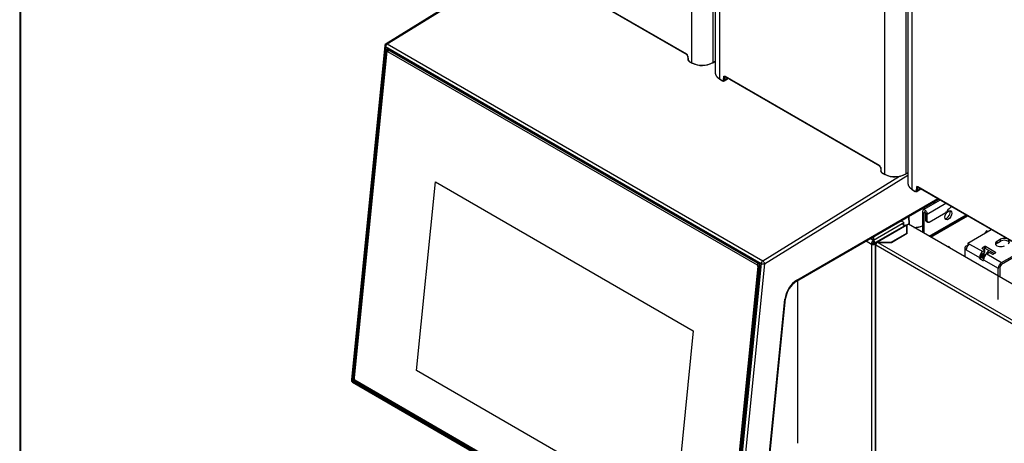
# Model space of a CAD drawing. Header units: millimetres. Extents: x 0 to 200, y 0 to 287.
# Tile 34 of 73: x 147 to 168, y 95 to 104. Entities that reach past the tile are written whole.
import ezdxf

# ---------------------------------------------------------------- set-up
doc = ezdxf.new("R2010")
doc.units = ezdxf.units.MM
doc.layers.add('148.257_BW4C_CTM', color=7, linetype='Continuous')
doc.layers.add('Standard', color=7, linetype='Continuous')

# ---------------------------------------------------------------- blocks, each defined once
blk = doc.blocks.new('SE3')
at = {"layer": '148.257_BW4C_CTM', "color": 7, "linetype": 'Continuous'}
for p, q in [((147.474, 109.472), (147.474, 93.816)), ((147.488, 109.452), (147.488, 93.795)), ((161.586, 102.929), (161.586, 108.113)), ((162.025, 107.865), (162.025, 102.937)), ((162.075, 107.821), (162.075, 102.717)), ((162.166, 107.75), (162.166, 102.594)), ((165.635, 100.592), (165.635, 105.776)), ((166.073, 105.568), (166.073, 100.6)), ((166.12, 105.515), (166.12, 100.398)), ((166.211, 100.275), (166.211, 105.442)), ((158.027, 105.1), (155.164, 103.332)), ((155.189, 103.329), (158.027, 105.082)), ((158.233, 104.987), (161.471, 103.118)), ((158.236, 104.981), (161.474, 103.111)), ((158.332, 104.924), (161.479, 103.107)), ((155.14, 103.294), (154.437, 96.277)), ((155.155, 103.274), (154.452, 96.257)), ((154.474, 96.313), (155.163, 103.194)), ((155.179, 103.175), (154.492, 96.32)), ((154.492, 96.302), (155.179, 103.157)), ((155.155, 103.274), (163.039, 98.722)), ((155.163, 103.194), (155.212, 103.215)), ((155.179, 103.175), (155.179, 103.157)), ((155.189, 103.329), (163.073, 98.777)), ((155.218, 103.211), (155.194, 103.201)), ((155.218, 103.198), (155.198, 103.169)), ((155.198, 103.169), (162.955, 98.69)), ((155.206, 103.219), (162.984, 98.728)), ((155.218, 103.198), (155.232, 103.204)), ((162.975, 98.719), (155.218, 103.198)), ((161.495, 103.077), (161.5, 103.007)), ((161.499, 103.072), (161.504, 103.002)), ((161.529, 102.962), (161.586, 102.929)), ((161.532, 102.955), (161.589, 102.922)), ((162.022, 102.931), (162.075, 102.964)), ((162.025, 102.937), (162.075, 102.969)), ((162.166, 102.594), (162.224, 102.561)), ((162.169, 102.587), (162.227, 102.554)), ((162.248, 102.573), (162.253, 102.637)), ((162.26, 102.553), (162.333, 102.598)), ((162.274, 102.636), (162.269, 102.572)), ((162.269, 102.572), (162.336, 102.613)), ((162.286, 102.643), (162.274, 102.636)), ((162.281, 102.65), (165.519, 100.781)), ((162.285, 102.643), (165.522, 100.774)), ((162.38, 102.587), (165.527, 100.77)), ((165.543, 100.74), (165.548, 100.67)), ((165.548, 100.735), (165.553, 100.665)), ((163.073, 98.777), (165.943, 100.55)), ((163.11, 98.717), (166.12, 100.576)), ((165.577, 100.625), (165.635, 100.592)), ((165.58, 100.618), (165.638, 100.585)), ((166.07, 100.593), (166.12, 100.624)), ((166.073, 100.6), (166.12, 100.629)), ((155.807, 96.474), (156.203, 100.433)), ((155.807, 96.475), (156.204, 100.433)), ((156.203, 100.433), (161.613, 97.31)), ((166.211, 100.275), (166.268, 100.242)), ((166.214, 100.268), (166.271, 100.235)), ((166.298, 100.317), (166.293, 100.254)), ((166.304, 100.234), (166.377, 100.279)), ((166.319, 100.316), (166.314, 100.253)), ((166.314, 100.253), (166.381, 100.294)), ((166.319, 100.316), (166.33, 100.323)), ((168.768, 98.921), (166.326, 100.331)), ((166.329, 100.324), (168.771, 98.914)), ((163.781, 98.351), (166.764, 100.073)), ((163.791, 98.374), (166.749, 100.082)), ((166.799, 100.053), (166.443, 99.847)), ((166.786, 100.045), (166.786, 100.06)), ((166.467, 99.861), (166.468, 99.902)), ((166.527, 99.758), (166.919, 99.984)), ((166.664, 99.975), (166.665, 100.016)), ((166.688, 99.989), (166.689, 100.03)), ((166.129, 99.707), (166.137, 99.542)), ((166.138, 99.712), (166.146, 99.537)), ((166.428, 99.815), (166.428, 99.374)), ((166.464, 99.794), (166.478, 99.803)), ((166.464, 99.354), (166.464, 99.794)), ((166.492, 99.778), (166.492, 99.631)), ((166.492, 99.631), (166.527, 99.611)), ((166.527, 99.611), (166.527, 99.758)), ((166.563, 99.59), (166.916, 99.794)), ((166.569, 99.293), (167.342, 99.739)), ((167.356, 99.731), (166.583, 99.285)), ((166.603, 99.273), (167.376, 99.72)), ((167.377, 99.719), (166.604, 99.273)), ((166.953, 99.808), (166.986, 99.827)), ((166.002, 99.552), (165.398, 99.203)), ((166.074, 99.525), (165.456, 99.168)), ((166.099, 99.523), (165.481, 99.166)), ((165.973, 99.617), (166.026, 99.586)), ((166.002, 99.552), (166.026, 99.565)), ((166.026, 99.565), (166.026, 99.529)), ((166.033, 99.535), (166.033, 99.576)), ((166.033, 99.534), (166.044, 99.527)), ((166.099, 99.356), (166.099, 99.523)), ((166.135, 99.543), (166.103, 99.525)), ((166.103, 99.354), (166.103, 99.525)), ((169.299, 97.717), (166.135, 99.543)), ((166.502, 99.608), (166.538, 99.588)), ((167.381, 99.15), (167.871, 99.434)), ((165.393, 99.203), (165.325, 99.243)), ((165.393, 99.203), (165.393, 99.282)), ((165.398, 99.285), (165.398, 99.203)), ((165.771, 99.166), (166.099, 99.356)), ((165.773, 99.163), (166.103, 99.354)), ((166.099, 99.356), (166.099, 99.352)), ((167.769, 99.404), (167.725, 99.349)), ((167.803, 99.394), (167.769, 99.404)), ((168.065, 99.229), (167.991, 99.186)), ((168.065, 99.188), (168.065, 99.229)), ((165.242, 99.194), (165.354, 99.129)), ((165.354, 99.129), (165.39, 99.15)), ((165.354, 99.129), (165.354, 90.387)), ((165.393, 99.2), (165.393, 99.203)), ((165.393, 99.159), (165.393, 99.2)), ((165.398, 99.203), (165.398, 99.2)), ((165.398, 99.2), (165.398, 99.159)), ((165.402, 99.15), (165.432, 99.132)), ((165.431, 99.125), (165.431, 83.489)), ((165.456, 99.139), (165.445, 99.145)), ((168.61, 97.278), (165.445, 99.105)), ((165.445, 83.469), (165.445, 99.105)), ((165.481, 99.166), (165.771, 99.166)), ((165.481, 99.166), (165.481, 99.163)), ((165.486, 99.163), (165.773, 99.163)), ((165.486, 99.163), (168.64, 97.342)), ((165.771, 99.166), (165.771, 99.163)), ((167.316, 99.048), (167.316, 98.861)), ((167.345, 99.089), (167.381, 99.109)), ((167.381, 99.15), (167.381, 99.109)), ((167.381, 99.15), (167.416, 99.13)), ((167.381, 99.109), (167.387, 99.106)), ((167.416, 99.13), (167.692, 98.971)), ((167.734, 99.077), (167.681, 99.046)), ((167.681, 99.038), (167.681, 99.046)), ((167.681, 99.038), (167.727, 99.011)), ((167.71, 99.022), (167.734, 99.036)), ((167.713, 99.023), (167.713, 99.02)), ((167.734, 99.036), (167.734, 99.077)), ((167.961, 98.954), (167.748, 99.077)), ((167.748, 99.036), (167.748, 99.077)), ((167.748, 99.036), (167.932, 98.93)), ((167.991, 99.145), (168.065, 99.188)), ((167.991, 99.145), (167.991, 99.186)), ((168.088, 98.742), (168.579, 99.025)), ((167.345, 99.007), (167.621, 98.848)), ((167.657, 98.856), (167.621, 98.836)), ((167.621, 98.836), (167.621, 98.848)), ((167.664, 98.844), (167.628, 98.824)), ((167.628, 98.824), (167.699, 98.783)), ((167.657, 98.856), (167.657, 98.869)), ((167.708, 98.819), (167.664, 98.844)), ((167.693, 98.84), (167.681, 98.834)), ((167.727, 98.991), (167.692, 98.971)), ((167.692, 98.93), (167.727, 98.95)), ((167.693, 98.84), (167.693, 98.93)), ((167.713, 98.857), (167.815, 98.983)), ((167.713, 98.942), (167.713, 98.857)), ((167.727, 98.95), (167.727, 98.991)), ((167.735, 98.96), (167.735, 99.001)), ((167.777, 98.922), (167.812, 98.942)), ((167.777, 98.922), (168.088, 98.742)), ((167.815, 98.983), (167.815, 98.998)), ((167.847, 98.942), (167.893, 98.916)), ((167.908, 98.916), (167.961, 98.946)), ((167.961, 98.946), (167.961, 98.954)), ((168.614, 99.005), (168.088, 98.701)), ((162.971, 98.659), (162.284, 91.803)), ((162.319, 91.801), (163.006, 98.656)), ((163.017, 98.66), (162.328, 91.778)), ((163.039, 98.722), (162.336, 91.705)), ((163.11, 98.717), (162.407, 91.7)), ((162.955, 98.69), (162.975, 98.719)), ((163.006, 98.656), (162.971, 98.659)), ((162.988, 98.725), (162.975, 98.719)), ((163.006, 98.656), (163.017, 98.661)), ((167.699, 98.783), (167.706, 98.787)), ((167.706, 98.799), (168.017, 98.62)), ((167.706, 98.787), (167.706, 98.799)), ((168.017, 97.966), (168.017, 98.62)), ((168.052, 98.64), (168.052, 98.436)), ((163.805, 98.365), (163.805, 95.35)), ((162.97, 92.168), (163.553, 97.985)), ((162.956, 92.153), (163.538, 97.97)), ((161.613, 97.31), (161.216, 93.351)), ((161.216, 93.352), (155.807, 96.475)), ((155.807, 96.475), (155.807, 96.474)), ((161.216, 93.351), (155.807, 96.474)), ((162.336, 91.705), (154.452, 96.257)), ((154.462, 96.229), (162.346, 91.677)), ((154.474, 96.313), (154.492, 96.321)), ((154.491, 96.313), (154.492, 96.299)), ((154.492, 96.32), (154.492, 96.302)), ((154.503, 96.274), (154.513, 96.264)), ((154.523, 96.256), (154.507, 96.27)), ((162.264, 91.792), (154.507, 96.27)), ((154.507, 96.245), (154.527, 96.254)), ((162.285, 91.754), (154.507, 96.245)), ((154.523, 96.256), (162.28, 91.778)), ((163.805, 95.765), (163.805, 94.949))]:
    blk.add_line(p, q, dxfattribs=at)
for centre, radius, start, end in [((155.19, 103.289), 0.05, 121.7025, 174.279), ((161.437, 103.066), 0.0625, 5.8405, 57.029), ((161.447, 103.071), 0.0484, 6.4769, 55.9469), ((161.57, 103.014), 0.0704, 185.4322, 237.7272), ((161.559, 103.008), 0.0547, 185.8356, 237.0341), ((161.797, 103.356), 0.476, 243.6963, 298.502), ((161.798, 103.323), 0.447, 243.3628, 298.9472), ((162.26, 102.591), 0.0218, 238.0769, 296.3859), ((162.265, 102.655), 0.0219, 238.2296, 296.23), ((165.485, 100.728), 0.0625, 5.8405, 57.029), ((165.495, 100.734), 0.0484, 6.4769, 55.9469), ((165.618, 100.677), 0.0704, 185.4322, 237.7272), ((165.607, 100.671), 0.0547, 185.8356, 237.0341), ((165.846, 101.019), 0.476, 243.6963, 298.502), ((165.846, 100.986), 0.447, 243.3628, 298.9472), ((166.304, 100.273), 0.0218, 238.1045, 296.3582), ((164.067, 97.919), 0.518, 123.493, 172.6396), ((154.487, 96.272), 0.05, 174.279, 240)]:
    blk.add_arc(centre, radius, start, end, dxfattribs=at)
for centre, major_axis, ratio, start_param, end_param in [((155.19, 103.289), (0.0498, -0.005), 0.502685, 3.141593, 3.98105), ((155.19, 103.289), (0.025, 0.0433), 0.57735, 0.820305, 2.234021), ((155.201, 103.172), (0.0215, -0.0494), 0.643408, 2.425216, 3.996013), ((155.19, 103.289), (0.0263, -0.0425), 0.556849, 2.33934, 3.141593), ((155.214, 103.155), (0.02, -0.0458), 0.643408, 2.425216, 3.996013), ((155.196, 103.147), (0.01, -0.0229), 0.643408, 2.425216, 3.996013), ((162.014, 102.943), (-0.0079, 0.0128), 0.556849, 3.141593, 3.910136), ((161.597, 102.935), (0.0075, 0.013), 0.57735, 2.356194, 3.141591), ((161.597, 102.935), (0.0075, 0.013), 0.57735, 3.141591, 3.961897), ((162.014, 102.943), (-0.0079, 0.0128), 0.556849, 2.33934, 3.141593), ((162.177, 102.6), (0.0075, 0.013), 0.57735, 2.356194, 3.141593), ((165.645, 100.598), (0.0075, 0.013), 0.57735, 2.356194, 3.141593), ((165.645, 100.598), (0.0075, 0.013), 0.57735, 3.141593, 3.961897), ((166.062, 100.606), (-0.0079, 0.0128), 0.556849, 2.33934, 3.141593), ((166.062, 100.606), (-0.0079, 0.0128), 0.556849, 3.141593, 3.910136), ((166.221, 100.281), (0.0075, 0.013), 0.57735, 2.356194, 3.141593), ((166.326, 100.298), (0.02, -0.0347), 0.57735, 2.356804, 3.84028), ((166.308, 100.324), (0.015, -0.0012), 0.625473, 3.974603, 5.548442), ((166.336, 100.337), (0.0075, 0.013), 0.57735, 2.356194, 3.141593), ((166.478, 99.786), (0.035, -0.0606), 0.57735, 0.785398, 3.926991), ((167.033, 99.699), (0.125, 0.217), 0.57735, 0.708651, 1.371084), ((166.478, 99.786), (0.01, -0.0173), 0.57735, 0.785398, 3.926991), ((166.527, 99.652), (0.025, 0.0433), 0.57735, 2.356194, 3.141593), ((166.934, 99.756), (0.0519, 0.0899), 0.57735, 3.489333, 5.935445), ((166.916, 99.835), (-0.025, -0.0433), 0.57735, 0.785398, 1.371084), ((166.002, 99.503), (0.0295, -0.0511), 0.57735, 1.275416, 2.356194), ((166.008, 99.576), (-0.025, 0), 0.57735, 2.356194, 3.926991), ((166.008, 99.535), (-0.025, 0), 0.57735, 2.478884, 3.141593), ((166.002, 99.503), (-0.059, 0), 0.57735, 3.50269, 3.926991), ((166.099, 99.482), (0.025, -0.0433), 0.57735, 2.356194, 3.141593), ((166.099, 99.482), (0.05, 0), 0.57735, 1.500027, 1.570796), ((166.099, 99.482), (0.01, 0), 0.57735, 1.209429, 1.570796), ((166.25, 99.652), (-0.3, 0), 0.57735, 1.559272, 2.207587), ((166.25, 99.64), (0.285, 0), 0.57735, 4.720785, 5.388649), ((166.563, 99.631), (0.025, 0.0433), 0.57735, 2.356194, 3.926991), ((168.144, 99.183), (-0.113, 0), 0.57735, 2.356194, 5.497787), ((165.396, 99.154), (-0.0295, -0.0511), 0.57735, 3.986951, 5.497787), ((165.396, 99.154), (0.059, 0), 0.57735, 3.926991, 5.345123), ((165.396, 99.154), (-0.0045, -0.00779), 0.57735, 4.330706, 5.497787), ((165.396, 99.154), (-0.009, 0), 0.57735, 0.785398, 2.356194), ((165.396, 99.154), (-0.0295, 0.0511), 0.57735, 4.113866, 5.437827), ((165.396, 99.154), (0.0045, -0.00779), 0.57735, 0.785398, 1.95248), ((165.481, 99.125), (0.05, 0), 0.57735, 2.356194, 3.926991), ((165.481, 99.125), (0.025, -0.0433), 0.57735, 2.356194, 3.926991), ((165.481, 99.125), (-0.025, -0.0433), 0.57735, 4.068888, 5.497787), ((165.486, 99.122), (0.0707, 0), 0.57735, 1.570796, 1.712693), ((166.933, 98.98), (-0.0519, -0.0899), 0.57735, 2.603624, 3.679561), ((166.898, 99), (0.0519, 0.0899), 0.57735, -0.537969, -0.34774), ((167.416, 99.048), (0.1, 0), 0.57735, 2.356194, 3.926991), ((167.416, 99.048), (0.05, 0.0866), 0.57735, 0.785398, 2.356194), ((167.688, 99.042), (0.01, 0), 0.57735, 2.356194, 3.926991), ((167.71, 99.001), (-0.025, 0), 0.57735, 2.356194, 3.926991), ((167.741, 99.073), (-0.01, 0), 0.57735, 3.926991, 5.497787), ((167.741, 99.032), (-0.01, 0), 0.57735, 3.926991, 5.497787), ((168.07, 99.14), (0.113, 0), 0.57735, 2.356194, 5.497787), ((168.07, 99.099), (0.113, 0), 0.57735, 2.356194, 2.821905), ((168.144, 99.142), (-0.113, 0), 0.57735, 3.46128, 5.497787), ((167.692, 98.889), (-0.05, -0.0866), 0.57735, 3.926991, 5.497787), ((167.628, 98.832), (0.005, -0.00866), 0.57735, 3.926991, 5.497787), ((167.692, 98.889), (-0.025, -0.0433), 0.57735, 3.926991, 5.497787), ((167.664, 98.852), (0.005, -0.00866), 0.57735, 3.926991, 5.497787), ((167.622, 98.881), (0.1, 0), 0.57735, 5.497787, 5.846853), ((167.777, 98.84), (0.05, 0.0866), 0.57735, 0.785398, 2.356194), ((167.71, 98.96), (-0.025, 0), 0.57735, 2.356194, 3.141593), ((167.83, 98.932), (-0.025, 0), 0.57735, 3.926991, 5.497787), ((167.9, 98.92), (0.01, 0), 0.57735, 3.926991, 5.497787), ((167.953, 98.95), (-0.01, 0), 0.57735, 2.356194, 3.926991), ((162.953, 98.669), (-0.01, 0.0229), 0.643408, 3.996013, 5.566809), ((162.971, 98.676), (0.02, -0.0458), 0.643408, 0.85442, 2.425216), ((162.979, 98.682), (-0.0215, 0.0494), 0.643408, 3.996013, 5.566809), ((163.074, 98.737), (0.025, 0.0433), 0.57735, 0.820305, 2.234021), ((163.074, 98.737), (0.0498, -0.005), 0.502685, 3.98105, 5.551847), ((163.074, 98.737), (-0.0263, 0.0425), 0.556849, 3.910136, 5.480933), ((167.699, 98.791), (-0.005, 0.00866), 0.57735, 2.356194, 3.926991), ((168.088, 98.66), (0.05, 0.0866), 0.57735, 0.785398, 2.356194), ((168.088, 98.66), (0.025, 0.0433), 0.57735, 0.785398, 2.356194), ((163.791, 98.08), (-0.18, -0.312), 0.57735, 3.926991, 5.375614), ((163.756, 98.394), (-0.025, 0.0433), 0.57735, 3.147451, 3.926991), ((163.503, 97.99), (-0.0498, 0.005), 0.502685, 2.410254, 3.141593), ((154.487, 96.272), (0.0498, -0.005), 0.502685, 3.141593, 3.98105), ((154.487, 96.272), (0.025, 0.0433), 0.57735, 2.234021, 3.141593), ((154.512, 96.291), (0.0215, -0.0494), 0.643408, 3.996013, 5.566809), ((154.527, 96.299), (-0.02, 0.0458), 0.643408, 0.85442, 0.998171), ((154.51, 96.292), (0.01, -0.0229), 0.643408, 3.996013, 5.566809), ((154.527, 96.299), (-0.02, 0.0458), 0.643408, 2.143422, 2.425216)]:
    blk.add_ellipse(centre, major_axis=major_axis, ratio=ratio, start_param=start_param, end_param=end_param, dxfattribs=at)
blk.add_ellipse((166.969, 99.735), major_axis=(-0.0519, -0.0899), ratio=0.57735, dxfattribs=at)
for points, degree, knots in [([(162.075, 102.723), (162.075, 102.723), (162.075, 102.721), (162.076, 102.717), (162.076, 102.712), (162.077, 102.706), (162.078, 102.701), (162.079, 102.696), (162.08, 102.69), (162.082, 102.685), (162.084, 102.68), (162.086, 102.675), (162.089, 102.67), (162.091, 102.665), (162.094, 102.661), (162.097, 102.656), (162.1, 102.652), (162.103, 102.647), (162.107, 102.643), (162.11, 102.639), (162.114, 102.635), (162.118, 102.631), (162.122, 102.627), (162.126, 102.623), (162.13, 102.619), (162.134, 102.616), (162.139, 102.612), (162.143, 102.609), (162.148, 102.606), (162.152, 102.603), (162.157, 102.6), (162.161, 102.597), (162.165, 102.595), (162.166, 102.594)], 3, [0.5000502, 0.5000502, 0.5000502, 0.5000502, 0.5011511, 0.5206026, 0.5398593, 0.5589213, 0.5777885, 0.5964609, 0.6149386, 0.6332216, 0.6513098, 0.6692033, 0.6869021, 0.7044061, 0.7217155, 0.7388302, 0.7557501, 0.7724754, 0.7890061, 0.805342, 0.8214833, 0.83743, 0.853182, 0.8687394, 0.8841022, 0.8992704, 0.914244, 0.929023, 0.9436075, 0.9579974, 0.9721928, 0.9861936, 1, 1, 1, 1]), ([(162.224, 102.561), (162.228, 102.558), (162.232, 102.558), (162.237, 102.557), (162.24, 102.559), (162.244, 102.561), (162.246, 102.564), (162.248, 102.568), (162.248, 102.573)], 2, [0, 0, 0, 0.25, 0.25, 0.5, 0.5, 0.75, 0.75, 1, 1, 1]), ([(162.226, 102.554), (162.232, 102.552), (162.24, 102.548), (162.253, 102.549), (162.258, 102.552), (162.26, 102.554)], 3, [0, 0, 0, 0, 0.45321, 0.799394, 1, 1, 1, 1]), ([(162.253, 102.637), (162.254, 102.642), (162.256, 102.647), (162.258, 102.651), (162.262, 102.653), (162.266, 102.655), (162.271, 102.654), (162.276, 102.653), (162.281, 102.65)], 2, [0, 0, 0, 0.25, 0.25, 0.5, 0.5, 0.75, 0.75, 1, 1, 1]), ([(162.28, 102.645), (162.279, 102.645), (162.278, 102.644), (162.276, 102.642), (162.275, 102.639), (162.275, 102.637), (162.274, 102.636)], 3, [0.5328407, 0.5328407, 0.5328407, 0.5328407, 0.6142976, 0.7370435, 0.8656109, 1, 1, 1, 1]), ([(162.332, 102.599), (162.334, 102.6), (162.339, 102.602), (162.342, 102.606), (162.343, 102.609)], 3, [0, 0, 0, 0, 0.1953893, 0.5264588, 0.5264588, 0.5264588, 0.5264588]), ([(162.333, 102.598), (162.334, 102.599), (162.336, 102.6), (162.338, 102.603), (162.34, 102.606), (162.341, 102.609), (162.342, 102.61)], 3, [0.5395836, 0.5395836, 0.5395836, 0.5395836, 0.6142897, 0.7058043, 0.8005941, 0.8687261, 0.8687261, 0.8687261, 0.8687261]), ([(166.12, 100.405), (166.12, 100.404), (166.12, 100.402), (166.12, 100.399), (166.12, 100.393), (166.121, 100.388), (166.122, 100.382), (166.123, 100.377), (166.125, 100.372), (166.127, 100.366), (166.129, 100.361), (166.131, 100.356), (166.133, 100.351), (166.136, 100.347), (166.138, 100.342), (166.141, 100.337), (166.145, 100.333), (166.148, 100.328), (166.151, 100.324), (166.155, 100.32), (166.159, 100.316), (166.162, 100.312), (166.166, 100.308), (166.17, 100.304), (166.175, 100.301), (166.179, 100.297), (166.183, 100.294), (166.188, 100.29), (166.192, 100.287), (166.197, 100.284), (166.201, 100.281), (166.206, 100.278), (166.209, 100.276), (166.211, 100.275)], 3, [0.5000502, 0.5000502, 0.5000502, 0.5000502, 0.5011511, 0.5206026, 0.5398593, 0.5589213, 0.5777885, 0.5964609, 0.6149386, 0.6332216, 0.6513098, 0.6692033, 0.6869021, 0.7044061, 0.7217155, 0.7388302, 0.7557501, 0.7724754, 0.7890061, 0.805342, 0.8214833, 0.83743, 0.853182, 0.8687394, 0.8841022, 0.8992704, 0.914244, 0.929023, 0.9436075, 0.9579974, 0.9721928, 0.9861936, 1, 1, 1, 1]), ([(166.268, 100.242), (166.273, 100.24), (166.277, 100.239), (166.281, 100.238), (166.285, 100.24), (166.288, 100.242), (166.29, 100.245), (166.292, 100.249), (166.293, 100.254)], 2, [0, 0, 0, 0.25, 0.25, 0.5, 0.5, 0.75, 0.75, 1, 1, 1]), ([(166.314, 100.253), (166.314, 100.252), (166.314, 100.249), (166.313, 100.246), (166.312, 100.243), (166.31, 100.24), (166.309, 100.238), (166.307, 100.236), (166.305, 100.235), (166.304, 100.234), (166.304, 100.234)], 3, [0, 0, 0, 0, 0.0679042, 0.1343557, 0.1993543, 0.2629001, 0.3249931, 0.3856332, 0.4448204, 0.4599368, 0.4599368, 0.4599368, 0.4599368]), ([(166.376, 100.279), (166.378, 100.28), (166.382, 100.282), (166.386, 100.287), (166.387, 100.291)], 3, [0, 0, 0, 0, 0.1655019, 0.5388222, 0.5388222, 0.5388222, 0.5388222]), ([(166.377, 100.279), (166.377, 100.279), (166.379, 100.281), (166.382, 100.284), (166.384, 100.287), (166.385, 100.29), (166.385, 100.292)], 3, [0.5401963, 0.5401963, 0.5401963, 0.5401963, 0.6143717, 0.7058761, 0.800649, 0.8839822, 0.8839822, 0.8839822, 0.8839822]), ([(166.271, 100.236), (166.276, 100.233), (166.284, 100.229), (166.297, 100.23), (166.302, 100.233), (166.304, 100.235)], 3, [0, 0, 0, 0, 0.457301, 0.808092, 1, 1, 1, 1])]:
    blk.add_open_spline(points, degree=degree, knots=knots, dxfattribs=at)
for points in [[(162.269, 102.572), (162.269, 102.563), (162.266, 102.557), (162.26, 102.553)], [(166.319, 100.316), (166.319, 100.321), (166.321, 100.324), (166.324, 100.326)]]:
    blk.add_open_spline(points, degree=3, dxfattribs=at)

msp = doc.modelspace()

# ---------------------------------------------------------------- block references
at = {"layer": 'Standard'}
msp.add_blockref('SE3', (0, 0), dxfattribs=at)

doc.saveas('drawing.dxf')
